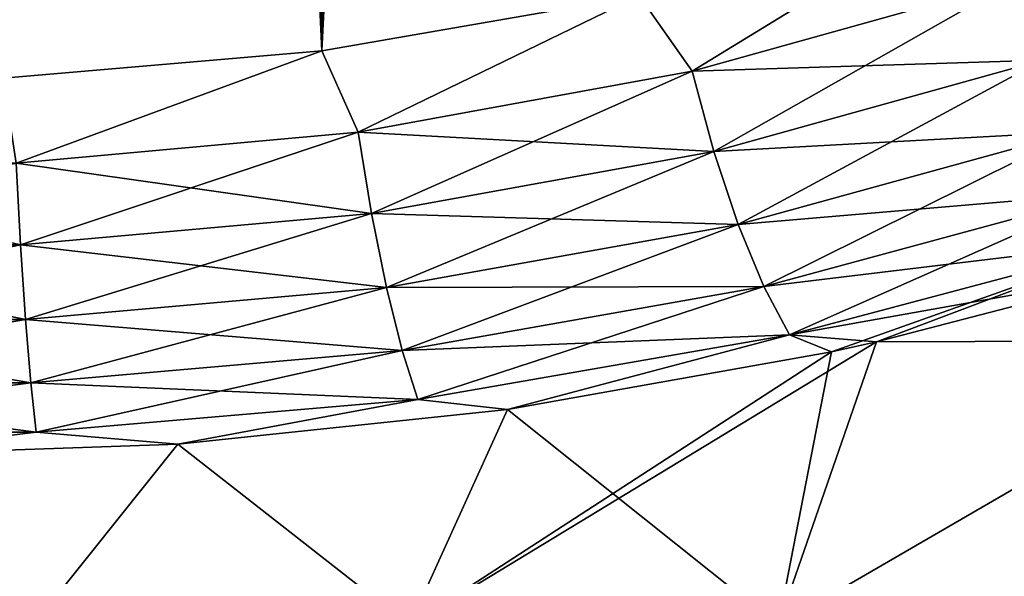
# Model space of a CAD drawing. Header units: metres. Extents: x -109 to 109, y -108 to 40.
# Tile 42 of 230: x -75.6 to -70.55, y -105.37 to -102.51. Entities that reach past the tile are written whole.
import ezdxf

# ---------------------------------------------------------------- set-up
doc = ezdxf.new("R2010")
doc.units = ezdxf.units.M
doc.layers.add('solid_K_24_42_17_000C74_XXXX', color=7, linetype='CONTINUOUS')

msp = doc.modelspace()

# ---------------------------------------------------------------- linework, layer by layer
at = {"layer": 'solid_K_24_42_17_000C74_XXXX'}
for points in [[(-75.68158, -102.814346, -20.251226), (-75.627571, -68.356728, -19.05048), (-75.417557, -68.451889, -19.065231)], [(-75.681244, -102.814331, 20.251242), (-74.046356, -102.673706, 20.395807), (-75.627686, -68.356682, 19.050474)], [(-74.046356, -102.673706, 20.395807), (-75.417671, -68.451836, 19.065224), (-75.627686, -68.356682, 19.050474)], [(-75.68158, -102.814346, -20.251226), (-75.417557, -68.451889, -19.065231), (-75.197639, -68.573776, -19.084099)], [(-74.046356, -102.673706, 20.395807), (-75.197754, -68.573708, 19.084087), (-75.417671, -68.451836, 19.065224)], [(-75.68158, -102.814346, -20.251226), (-75.197639, -68.573776, -19.084099), (-74.966148, -68.726646, -19.107742)], [(-74.046356, -102.673706, 20.395807), (-74.966263, -68.72657, 19.107731), (-75.197754, -68.573708, 19.084087)], [(-75.68158, -102.814346, -20.251226), (-74.966148, -68.726646, -19.107742), (-74.722237, -68.915276, -19.136877)], [(-74.046356, -102.673706, 20.395807), (-74.722343, -68.915184, 19.136862), (-74.966263, -68.72657, 19.107731)], [(-75.68158, -102.814346, -20.251226), (-74.722237, -68.915276, -19.136877), (-74.46534, -69.145241, -19.172283)], [(-74.046356, -102.673706, 20.395807), (-74.465462, -69.145126, 19.172266), (-74.722343, -68.915184, 19.136862)], [(-75.68158, -102.814346, -20.251226), (-74.46534, -69.145241, -19.172283), (-74.195732, -69.421364, -19.21468)], [(-74.046356, -102.673706, 20.395807), (-74.195869, -69.421219, 19.214657), (-74.465462, -69.145126, 19.172266)], [(-74.046608, -102.673737, -20.395773), (-75.68158, -102.814346, -20.251226), (-74.195732, -69.421364, -19.21468)], [(-74.046356, -102.673706, 20.395807), (-73.914444, -69.748322, 19.264687), (-74.195869, -69.421219, 19.214657)], [(-74.046608, -102.673737, -20.395773), (-74.195732, -69.421364, -19.21468), (-73.914299, -69.748497, -19.264715)], [(-74.046608, -102.673737, -20.395773), (-73.914299, -69.748497, -19.264715), (-73.769386, -69.932671, -19.292797)], [(-74.046356, -102.673706, 20.395807), (-72.418785, -102.38932, 20.686823), (-73.914444, -69.748322, 19.264687)], [(-74.046608, -102.673737, -20.395773), (-73.769386, -69.932671, -19.292797), (-73.621788, -70.131447, -19.323032)], [(-74.046608, -102.673737, -20.395773), (-73.621788, -70.131447, -19.323032), (-73.471558, -70.345245, -19.355501)], [(-74.046608, -102.673737, -20.395773), (-73.471558, -70.345245, -19.355501), (-73.318802, -70.5755, -19.390308)], [(-74.046608, -102.673737, -20.395773), (-73.318802, -70.5755, -19.390308), (-73.163536, -70.821983, -19.427515)], [(-74.046608, -102.673737, -20.395773), (-73.163536, -70.821983, -19.427515), (-73.005875, -71.086578, -19.467243)], [(-74.046608, -102.673737, -20.395773), (-73.005875, -71.086578, -19.467243), (-72.84581, -71.368958, -19.509552)], [(-74.046608, -102.673737, -20.395773), (-72.84581, -71.368958, -19.509552), (-72.683487, -71.670921, -19.554554)], [(-74.046608, -102.673737, -20.395773), (-72.683487, -71.670921, -19.554554), (-72.518929, -71.992729, -19.602325)], [(-72.418953, -102.389359, -20.686785), (-74.046608, -102.673737, -20.395773), (-72.518929, -71.992729, -19.602325)], [(-72.145775, -102.777428, -20.716364), (-72.418953, -102.389359, -20.686785), (-70.804901, -101.954994, -21.127853)], [(-72.145782, -102.777428, 20.716362), (-70.80481, -101.954964, 21.127884), (-72.418785, -102.38932, 20.686823)], [(-72.145782, -102.777428, 20.716362), (-70.499374, -102.316986, 21.194031), (-70.80481, -101.954964, 21.127884)], [(-70.499374, -102.316986, -21.194031), (-72.145775, -102.777428, -20.716364), (-70.804901, -101.954994, -21.127853)], [(-70.349968, -102.721336, 21.109089), (-70.499374, -102.316986, 21.194031), (-72.145782, -102.777428, 20.716362)], [(-72.034805, -103.189323, -20.611195), (-72.145775, -102.777428, -20.716364), (-70.499374, -102.316986, -21.194031)], [(-70.349968, -102.721336, -21.109089), (-72.034805, -103.189323, -20.611195), (-70.499374, -102.316986, -21.194031)], [(-73.859169, -103.090828, -20.388363), (-74.046608, -102.673737, -20.395773), (-72.418953, -102.389359, -20.686785)], [(-73.859169, -103.090828, 20.388363), (-72.418785, -102.38932, 20.686823), (-74.046356, -102.673706, 20.395807)], [(-73.859169, -103.090828, 20.388363), (-72.145782, -102.777428, 20.716362), (-72.418785, -102.38932, 20.686823)], [(-72.145775, -102.777428, -20.716364), (-73.859169, -103.090828, -20.388363), (-72.418953, -102.389359, -20.686785)], [(-75.614891, -103.24958, -20.221329), (-75.68158, -102.814346, -20.251226), (-74.046608, -102.673737, -20.395773)], [(-75.614891, -103.24958, 20.221329), (-74.046356, -102.673706, 20.395807), (-75.681244, -102.814331, 20.251242)], [(-75.614891, -103.24958, 20.221329), (-73.859169, -103.090828, 20.388363), (-74.046356, -102.673706, 20.395807)], [(-73.859169, -103.090828, -20.388363), (-75.614891, -103.24958, -20.221329), (-74.046608, -102.673737, -20.395773)], [(-72.034813, -103.189323, 20.611193), (-70.349968, -102.721336, 21.109089), (-72.145782, -102.777428, 20.716362)], [(-70.182236, -103.089043, 20.936758), (-70.349968, -102.721336, 21.109089), (-72.034813, -103.189323, 20.611193)], [(-71.910812, -103.563919, -20.417965), (-72.034805, -103.189323, -20.611195), (-70.349968, -102.721336, -21.109089)], [(-70.182236, -103.089043, -20.936758), (-71.910812, -103.563919, -20.417965), (-70.349968, -102.721336, -21.109089)], [(-73.790771, -103.508072, -20.268925), (-73.859169, -103.090828, -20.388363), (-72.145775, -102.777428, -20.716364)], [(-72.034813, -103.189323, 20.611193), (-72.145782, -102.777428, 20.716362), (-73.859169, -103.090828, 20.388363)], [(-72.034805, -103.189323, -20.611195), (-73.790771, -103.508072, -20.268925), (-72.145775, -102.777428, -20.716364)], [(-75.591782, -103.669601, -20.094501), (-75.614891, -103.24958, -20.221329), (-73.859169, -103.090828, -20.388363)], [(-73.790779, -103.508072, 20.268925), (-73.859169, -103.090828, 20.388363), (-75.614891, -103.24958, 20.221329)], [(-73.790771, -103.508072, -20.268925), (-75.591782, -103.669601, -20.094501), (-73.859169, -103.090828, -20.388363)], [(-73.790779, -103.508072, 20.268925), (-72.034813, -103.189323, 20.611193), (-73.859169, -103.090828, 20.388363)], [(-71.910812, -103.563919, 20.417965), (-70.182236, -103.089043, 20.936758), (-72.034813, -103.189323, 20.611193)], [(-71.779755, -103.883133, -20.146004), (-71.910812, -103.563919, -20.417965), (-70.182236, -103.089043, -20.936758)], [(-70.004265, -103.402344, 20.685358), (-70.182236, -103.089043, 20.936758), (-71.910812, -103.563919, 20.417965)], [(-70.004265, -103.402344, -20.685358), (-71.779755, -103.883133, -20.146004), (-70.182236, -103.089043, -20.936758)], [(-71.910812, -103.563919, 20.417965), (-72.034813, -103.189323, 20.611193), (-73.790779, -103.508072, 20.268925)], [(-73.714592, -103.88755, -20.061007), (-73.790771, -103.508072, -20.268925), (-72.034805, -103.189323, -20.611195)], [(-71.910812, -103.563919, -20.417965), (-73.714592, -103.88755, -20.061007), (-72.034805, -103.189323, -20.611195)], [(-75.591782, -103.669601, -20.094501), (-77.408218, -103.669601, -20.094501), (-75.614891, -103.24958, -20.221329)], [(-77.408218, -103.669601, 20.094501), (-75.591782, -103.669601, 20.094501), (-77.385109, -103.24958, 20.221329)], [(-75.591782, -103.669601, 20.094501), (-75.614891, -103.24958, 20.221329), (-77.385109, -103.24958, 20.221329)], [(-75.591782, -103.669601, 20.094501), (-73.790779, -103.508072, 20.268925), (-75.614891, -103.24958, 20.221329)], [(-71.779755, -103.883133, 20.146004), (-70.004265, -103.402344, 20.685358), (-71.910812, -103.563919, 20.417965)], [(-71.647987, -104.131561, -19.808432), (-71.779755, -103.883133, -20.146004), (-70.004265, -103.402344, -20.685358)], [(-69.824646, -103.646133, 20.367018), (-70.004265, -103.402344, 20.685358), (-71.779755, -103.883133, 20.146004)], [(-69.824646, -103.646133, -20.367018), (-71.647987, -104.131561, -19.808432), (-70.004265, -103.402344, -20.685358)], [(-75.566078, -104.051613, -19.878992), (-75.591782, -103.669601, -20.094501), (-73.790771, -103.508072, -20.268925)], [(-73.7146, -103.88755, 20.061007), (-73.790779, -103.508072, 20.268925), (-75.591782, -103.669601, 20.094501)], [(-73.714592, -103.88755, -20.061007), (-75.566078, -104.051613, -19.878992), (-73.790771, -103.508072, -20.268925)], [(-73.7146, -103.88755, 20.061007), (-71.910812, -103.563919, 20.417965), (-73.790779, -103.508072, 20.268925)], [(-71.779755, -103.883133, 20.146004), (-71.910812, -103.563919, 20.417965), (-73.7146, -103.88755, 20.061007)], [(-73.6343, -104.210945, -19.774645), (-73.714592, -103.88755, -20.061007), (-71.910812, -103.563919, -20.417965)], [(-71.779755, -103.883133, -20.146004), (-73.6343, -104.210945, -19.774645), (-71.910812, -103.563919, -20.417965)], [(-77.433922, -104.051613, -19.878992), (-77.408218, -103.669601, -20.094501), (-75.591782, -103.669601, -20.094501)], [(-75.566078, -104.051613, -19.878992), (-77.433922, -104.051613, -19.878992), (-75.591782, -103.669601, -20.094501)], [(-77.433922, -104.051613, 19.878992), (-75.566078, -104.051613, 19.878992), (-77.408218, -103.669601, 20.094501)], [(-75.566078, -104.051613, 19.878992), (-75.591782, -103.669601, 20.094501), (-77.408218, -103.669601, 20.094501)], [(-75.566078, -104.051613, 19.878992), (-73.7146, -103.88755, 20.061007), (-75.591782, -103.669601, 20.094501)], [(-71.647987, -104.131561, 19.808432), (-69.824646, -103.646133, 20.367018), (-71.779755, -103.883133, 20.146004)], [(-69.824646, -103.646133, -20.367018), (-71.43177, -104.217415, -19.601814), (-71.647987, -104.131561, -19.808432)], [(-71.647987, -104.131561, 19.808432), (-69.772171, -103.794853, 20.07766), (-69.824646, -103.646133, 20.367018)], [(-69.824646, -103.646133, -20.367018), (-71.200684, -104.166443, -19.659431), (-71.43177, -104.217415, -19.601814)], [(-69.824646, -103.646133, -20.367018), (-69.772171, -103.794853, -20.07766), (-71.200684, -104.166443, -19.659431)], [(-71.647987, -104.131561, 19.808432), (-71.200684, -104.166443, 19.65943), (-69.772171, -103.794853, 20.07766)], [(-69.772171, -103.794853, -20.07766), (-69.185753, -104.159546, -19.018608), (-71.200684, -104.166443, -19.659431)], [(-69.772171, -103.794853, 20.07766), (-71.200684, -104.166443, 19.65943), (-69.185768, -104.159546, 19.018614)], [(-75.539024, -104.377174, -19.585203), (-75.566078, -104.051613, -19.878992), (-73.714592, -103.88755, -20.061007)], [(-73.6343, -104.210945, 19.774645), (-73.7146, -103.88755, 20.061007), (-75.566078, -104.051613, 19.878992)], [(-73.6343, -104.210945, -19.774645), (-75.539024, -104.377174, -19.585203), (-73.714592, -103.88755, -20.061007)], [(-73.6343, -104.210945, 19.774645), (-71.779755, -103.883133, 20.146004), (-73.7146, -103.88755, 20.061007)], [(-73.553764, -104.462654, -19.423655), (-73.6343, -104.210945, -19.774645), (-71.779755, -103.883133, -20.146004)], [(-71.647987, -104.131561, 19.808432), (-71.779755, -103.883133, 20.146004), (-73.6343, -104.210945, 19.774645)], [(-71.647987, -104.131561, -19.808432), (-73.553764, -104.462654, -19.423655), (-71.779755, -103.883133, -20.146004)], [(-77.460976, -104.377174, -19.585203), (-77.433922, -104.051613, -19.878992), (-75.566078, -104.051613, -19.878992)], [(-75.539024, -104.377174, -19.585203), (-77.460976, -104.377174, -19.585203), (-75.566078, -104.051613, -19.878992)], [(-77.460976, -104.377174, 19.585203), (-75.539024, -104.377174, 19.585203), (-77.433922, -104.051613, 19.878992)], [(-75.539024, -104.377174, 19.585203), (-75.566078, -104.051613, 19.878992), (-77.433922, -104.051613, 19.878992)], [(-75.539024, -104.377174, 19.585203), (-73.6343, -104.210945, 19.774645), (-75.566078, -104.051613, 19.878992)], [(-73.553764, -104.462654, 19.423655), (-71.647987, -104.131561, 19.808432), (-73.6343, -104.210945, 19.774645)], [(-71.647987, -104.131561, -19.808432), (-73.094704, -104.513222, -19.266232), (-73.553764, -104.462654, -19.423655)], [(-73.553764, -104.462654, 19.423655), (-73.094704, -104.513222, 19.266232), (-71.647987, -104.131561, 19.808432)], [(-71.647987, -104.131561, -19.808432), (-71.43177, -104.217415, -19.601814), (-73.094704, -104.513222, -19.266232)], [(-71.647987, -104.131561, 19.808432), (-73.094704, -104.513222, 19.266232), (-71.43177, -104.217415, 19.601814)], [(-71.647987, -104.131561, 19.808432), (-71.43177, -104.217415, 19.601814), (-71.200684, -104.166443, 19.65943)], [(-71.200684, -104.166443, -19.659431), (-71.705772, -105.622948, -16.013844), (-73.597282, -105.622948, -16.462139)], [(-71.43177, -104.217415, -19.601814), (-71.200684, -104.166443, -19.659431), (-73.597282, -105.622948, -16.462139)], [(-69.185753, -104.159546, -19.018608), (-69.879097, -105.622948, -15.348987), (-71.705772, -105.622948, -16.013844)], [(-71.200684, -104.166443, -19.659431), (-69.185753, -104.159546, -19.018608), (-71.705772, -105.622948, -16.013844)], [(-69.185768, -104.159546, 19.018614), (-71.705772, -105.622948, 16.013844), (-69.879097, -105.622948, 15.348987)], [(-69.185768, -104.159546, 19.018614), (-71.200684, -104.166443, 19.65943), (-71.705772, -105.622948, 16.013844)], [(-71.200684, -104.166443, 19.65943), (-71.43177, -104.217415, 19.601814), (-71.705772, -105.622948, 16.013844)], [(-75.511925, -104.630585, -19.227312), (-75.539024, -104.377174, -19.585203), (-73.6343, -104.210945, -19.774645)], [(-73.553764, -104.462654, 19.423655), (-73.6343, -104.210945, 19.774645), (-75.539024, -104.377174, 19.585203)], [(-73.553764, -104.462654, -19.423655), (-75.511925, -104.630585, -19.227312), (-73.6343, -104.210945, -19.774645)], [(-73.094704, -104.513222, -19.266232), (-71.43177, -104.217415, -19.601814), (-73.597282, -105.622948, -16.462139)], [(-71.43177, -104.217415, 19.601814), (-73.094704, -104.513222, 19.266232), (-71.705772, -105.622948, 16.013844)], [(-77.488075, -104.630585, -19.227312), (-77.460976, -104.377174, -19.585203), (-75.539024, -104.377174, -19.585203)], [(-75.511925, -104.630585, -19.227312), (-77.488075, -104.630585, -19.227312), (-75.539024, -104.377174, -19.585203)], [(-77.488075, -104.630585, 19.227312), (-75.511925, -104.630585, 19.227312), (-77.460976, -104.377174, 19.585203)], [(-75.511925, -104.630585, 19.227312), (-75.539024, -104.377174, 19.585203), (-77.460976, -104.377174, 19.585203)], [(-75.511925, -104.630585, 19.227312), (-73.553764, -104.462654, 19.423655), (-75.539024, -104.377174, 19.585203)], [(-73.553764, -104.462654, -19.423655), (-74.784866, -104.691612, -19.062881), (-75.511925, -104.630585, -19.227312)], [(-75.511925, -104.630585, 19.227312), (-74.784866, -104.691612, 19.062881), (-73.553764, -104.462654, 19.423655)], [(-73.553764, -104.462654, -19.423655), (-73.094704, -104.513222, -19.266232), (-74.784866, -104.691612, -19.062881)], [(-73.553764, -104.462654, 19.423655), (-74.784866, -104.691612, 19.062881), (-73.094704, -104.513222, 19.266232)], [(-74.784866, -104.691612, -19.062881), (-73.094704, -104.513222, -19.266232), (-73.597282, -105.622948, -16.462139)], [(-73.094704, -104.513222, 19.266232), (-74.784866, -104.691612, 19.062881), (-73.597282, -105.622948, 16.462139)], [(-73.094704, -104.513222, 19.266232), (-73.597282, -105.622948, 16.462139), (-71.705772, -105.622948, 16.013844)], [(-75.511925, -104.630585, -19.227312), (-76.5, -104.751701, -18.994207), (-77.488075, -104.630585, -19.227312)], [(-77.488075, -104.630585, 19.227312), (-76.5, -104.751701, 18.994207), (-75.511925, -104.630585, 19.227312)], [(-75.511925, -104.630585, -19.227312), (-74.784866, -104.691612, -19.062881), (-76.5, -104.751701, -18.994207)], [(-75.511925, -104.630585, 19.227312), (-76.5, -104.751701, 18.994207), (-74.784866, -104.691612, 19.062881)], [(-76.5, -104.751701, -18.994207), (-74.784866, -104.691612, -19.062881), (-75.528046, -105.622948, -16.687813)], [(-74.784866, -104.691612, 19.062881), (-76.5, -104.751701, 18.994207), (-75.528046, -105.622948, 16.687813)], [(-74.784866, -104.691612, -19.062881), (-73.597282, -105.622948, -16.462139), (-75.528046, -105.622948, -16.687813)], [(-74.784866, -104.691612, 19.062881), (-75.528046, -105.622948, 16.687813), (-73.597282, -105.622948, 16.462139)], [(-76.5, -104.751701, -18.994207), (-75.528046, -105.622948, -16.687813), (-77.471954, -105.622948, -16.687813)], [(-76.5, -104.751701, 18.994207), (-77.471954, -105.622948, 16.687813), (-75.528046, -105.622948, 16.687813)]]:
    msp.add_3dface(points, dxfattribs=at)

doc.saveas('drawing.dxf')
